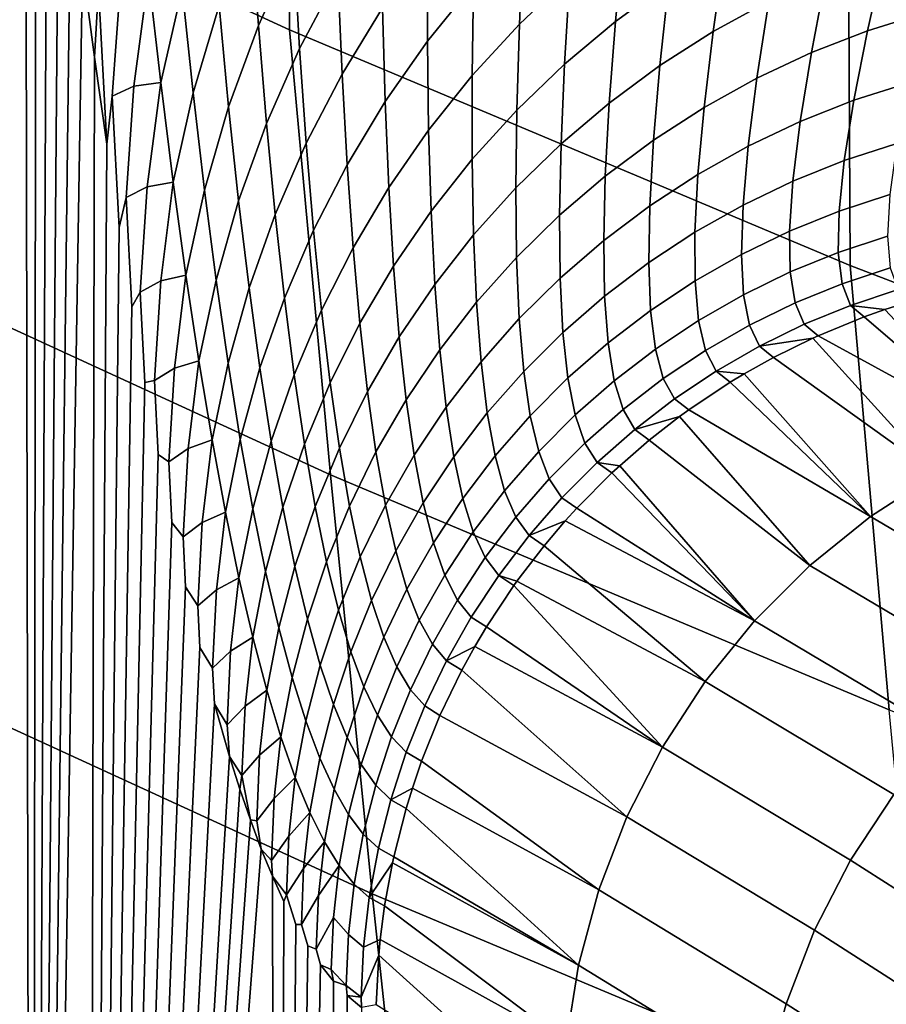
# Model space of a CAD drawing. Header units: metres. Extents: x -109 to 109, y -100 to 58.
# Tile 150 of 256: x -10.79 to -9.63, y -94.61 to -93.29. Entities that reach past the tile are written whole.
import ezdxf

# ---------------------------------------------------------------- set-up
doc = ezdxf.new("R2010")
doc.units = ezdxf.units.M
doc.layers.add('solid_21_062_100_XXX', color=7, linetype='CONTINUOUS')

msp = doc.modelspace()

# ---------------------------------------------------------------- linework, layer by layer
at = {"layer": 'solid_21_062_100_XXX'}
for points in [[(-10.431554, -92.696121, 11.451953), (-11.16972, -92.359451, 11.273248), (-11.167973, -92.965538, 10.137178), (-10.429027, -93.304886, 10.304235)], [(-10.798233, -92.383766, -20.169132), (-10.783514, -92.535919, -20.467768), (-11.036413, -97.235077, -15.332955)], [(-8.810061, -92.69043, 12.943825), (-9.564785, -92.410065, 12.783841), (-9.680337, -93.009743, 11.618433), (-8.917001, -93.299911, 11.772466)], [(-10.693788, -97.513451, -22.197104), (-11.036413, -97.235077, -15.332955), (-10.783514, -92.535919, -20.467768), (-10.774579, -97.389931, -20.646561)], [(-10.783514, -92.535919, -20.467768), (-10.768587, -92.682838, -20.770622), (-10.774579, -97.389931, -20.646561)], [(-10.768587, -92.682838, -20.770622), (-10.753413, -92.825005, -21.078478), (-10.774579, -97.389931, -20.646561)], [(-9.680337, -93.009743, 11.618433), (-10.431554, -92.696121, 11.451953), (-10.429027, -93.304886, 10.304235), (-9.677226, -93.620979, 10.459853)], [(-10.753413, -92.825005, -21.078478), (-10.73803, -92.961845, -21.3906), (-10.774579, -97.389931, -20.646561)], [(-11.167973, -92.965538, 10.137178), (-11.11066, -93.563354, 8.994533), (-10.374004, -93.901482, 9.148357), (-10.429027, -93.304886, 10.304235)], [(-10.73803, -92.961845, -21.3906), (-10.72244, -93.093407, -21.706913), (-10.774579, -97.389931, -20.646561)], [(-8.917001, -93.299911, 11.772466), (-9.680337, -93.009743, 11.618433), (-9.677226, -93.620979, 10.459853), (-8.91349, -93.913406, 10.60383)], [(-10.470746, -93.299294, -24.460562), (-10.480934, -93.158356, -24.085693), (-10.430572, -93.047836, -24.127579), (-10.423472, -93.19384, -24.497343)], [(-10.72244, -93.093407, -21.706913), (-10.706587, -93.219948, -22.028582), (-10.774579, -97.389931, -20.646561)], [(-10.587267, -93.101318, -23.247225), (-10.57299, -93.250153, -23.624092), (-10.601586, -93.375732, -23.580465), (-10.617937, -93.232849, -23.19787)], [(-10.415502, -93.33017, -24.87192), (-10.423472, -93.19384, -24.497343), (-10.369075, -93.092148, -24.534885), (-10.364398, -93.233185, -24.904728)], [(-10.244245, -93.320343, -25.709036), (-10.244326, -93.190956, -25.337818), (-10.178514, -93.110703, -25.36746), (-10.182256, -93.243713, -25.734642)], [(-10.120872, -93.297379, -26.129107), (-10.115156, -93.171562, -25.76038), (-10.043244, -93.104218, -25.786135), (-10.053022, -93.232956, -26.151184)], [(-10.55827, -93.38958, -24.005096), (-10.57299, -93.250153, -23.624092), (-10.535879, -93.127357, -23.669184), (-10.523563, -93.272438, -24.044806)], [(-9.992136, -93.293747, -26.540363), (-9.980904, -93.173325, -26.173193), (-9.904839, -93.118752, -26.195036), (-9.920223, -93.241402, -26.558893)], [(-10.358648, -93.36438, -25.279444), (-10.364398, -93.233185, -24.904728), (-10.306767, -93.140129, -24.938095), (-10.304461, -93.275642, -25.308437)], [(-9.860918, -93.307274, -26.943638), (-9.844875, -93.194054, -26.577204), (-9.766427, -93.151901, -26.595213), (-9.786569, -93.266685, -26.958696)], [(-10.510685, -93.408051, -24.424706), (-10.523563, -93.272438, -24.044806), (-10.480934, -93.158356, -24.085693), (-10.470746, -93.299294, -24.460562)], [(-10.184152, -93.366302, -26.107058), (-10.182256, -93.243713, -25.734642), (-10.115156, -93.171562, -25.76038), (-10.120872, -93.297379, -26.129107)], [(-10.060292, -93.350861, -26.521698), (-10.053022, -93.232956, -26.151184), (-9.980904, -93.173325, -26.173193), (-9.992136, -93.293747, -26.540363)], [(-9.630337, -93.200951, -26.987778), (-9.54915, -93.176102, -27.001669), (-9.576772, -93.282005, -27.362904), (-9.653972, -93.30619, -27.351545)], [(-10.459851, -93.430656, -24.839819), (-10.470746, -93.299294, -24.460562), (-10.423472, -93.19384, -24.497343), (-10.415502, -93.33017, -24.87192)], [(-10.300845, -93.401108, -25.683678), (-10.304461, -93.275642, -25.308437), (-10.244326, -93.190956, -25.337818), (-10.244245, -93.320343, -25.709036)], [(-9.932309, -93.352783, -26.928324), (-9.920223, -93.241402, -26.558893), (-9.844875, -93.194054, -26.577204), (-9.860918, -93.307274, -26.943638)], [(-9.709595, -93.231186, -26.973433), (-9.630337, -93.200951, -26.987778), (-9.653972, -93.30619, -27.351545), (-9.729321, -93.33548, -27.339804)], [(-10.690461, -93.341568, -22.35578), (-10.699709, -97.431541, -22.165974), (-10.774579, -97.389931, -20.646561), (-10.706587, -93.219948, -22.028582)], [(-10.685287, -93.248512, -22.414064), (-10.690461, -93.341568, -22.35578), (-10.706587, -93.219948, -22.028582)], [(-10.617937, -93.232849, -23.19787), (-10.637785, -93.380371, -23.187504), (-10.66675, -93.393692, -22.797489), (-10.655413, -93.236076, -22.804632)], [(-10.617937, -93.232849, -23.19787), (-10.601586, -93.375732, -23.580465), (-10.637785, -93.380371, -23.187504)], [(-10.406648, -93.456772, -25.250969), (-10.415502, -93.33017, -24.87192), (-10.364398, -93.233185, -24.904728), (-10.358648, -93.36438, -25.279444)], [(-10.12439, -93.412476, -26.502977), (-10.120872, -93.297379, -26.129107), (-10.053022, -93.232956, -26.151184), (-10.060292, -93.350861, -26.521698)], [(-9.802485, -93.369759, -27.327728), (-9.786569, -93.266685, -26.958696), (-9.709595, -93.231186, -26.973433), (-9.729321, -93.33548, -27.339804)], [(-10.655413, -93.236076, -22.804632), (-10.66675, -93.393692, -22.797489), (-10.67405, -93.458183, -22.688753), (-10.685287, -93.248512, -22.414064)], [(-10.242578, -93.43943, -26.085136), (-10.244245, -93.320343, -25.709036), (-10.182256, -93.243713, -25.734642), (-10.184152, -93.366302, -26.107058)], [(-10.000425, -93.403008, -26.912825), (-9.992136, -93.293747, -26.540363), (-9.920223, -93.241402, -26.558893), (-9.932309, -93.352783, -26.928324)], [(-10.685287, -93.248512, -22.414064), (-10.67405, -93.458183, -22.688753), (-10.690461, -93.341568, -22.35578)], [(-10.57299, -93.250153, -23.624092), (-10.55827, -93.38958, -24.005096), (-10.584898, -93.509262, -23.966742), (-10.601586, -93.375732, -23.580465)], [(-10.543113, -93.519623, -24.389933), (-10.55827, -93.38958, -24.005096), (-10.523563, -93.272438, -24.044806), (-10.510685, -93.408051, -24.424706)], [(-9.873137, -93.408867, -27.315378), (-9.860918, -93.307274, -26.943638), (-9.786569, -93.266685, -26.958696), (-9.802485, -93.369759, -27.327728)], [(-10.351807, -93.485657, -25.658674), (-10.358648, -93.36438, -25.279444), (-10.304461, -93.275642, -25.308437), (-10.300845, -93.401108, -25.683678)], [(-9.672319, -93.399323, -27.720688), (-9.653972, -93.30619, -27.351545), (-9.576772, -93.282005, -27.362904), (-9.598654, -93.375793, -27.729698)], [(-10.49725, -93.534187, -24.808565), (-10.510685, -93.408051, -24.424706), (-10.470746, -93.299294, -24.460562), (-10.459851, -93.430656, -24.839819)], [(-10.18414, -93.478317, -26.484287), (-10.184152, -93.366302, -26.107058), (-10.120872, -93.297379, -26.129107), (-10.12439, -93.412476, -26.502977)], [(-10.064961, -93.457718, -26.897207), (-10.060292, -93.350861, -26.521698), (-9.992136, -93.293747, -26.540363), (-10.000425, -93.403008, -26.912825)], [(-10.429027, -93.304886, 10.304235), (-10.374004, -93.901482, 9.148357), (-9.624887, -94.216408, 9.291633), (-9.677226, -93.620979, 10.459853)], [(-9.940962, -93.452637, -27.302807), (-9.932309, -93.352783, -26.928324), (-9.860918, -93.307274, -26.943638), (-9.873137, -93.408867, -27.315378)], [(-9.729321, -93.33548, -27.339804), (-9.653972, -93.30619, -27.351545), (-9.672319, -93.399323, -27.720688), (-9.744206, -93.427711, -27.711349)], [(-10.29589, -93.516426, -26.063437), (-10.300845, -93.401108, -25.683678), (-10.244245, -93.320343, -25.709036), (-10.242578, -93.43943, -26.085136)], [(-10.448246, -93.552406, -25.223135), (-10.459851, -93.430656, -24.839819), (-10.415502, -93.33017, -24.87192), (-10.406648, -93.456772, -25.250969)], [(-9.813995, -93.460854, -27.701725), (-9.802485, -93.369759, -27.327728), (-9.729321, -93.33548, -27.339804), (-9.744206, -93.427711, -27.711349)], [(-10.690461, -93.341568, -22.35578), (-10.67405, -93.458183, -22.688753), (-10.699709, -97.431541, -22.165974)], [(-10.125631, -93.516678, -26.881542), (-10.12439, -93.412476, -26.502977), (-10.060292, -93.350861, -26.521698), (-10.064961, -93.457718, -26.897207)], [(-10.005656, -93.50087, -27.290073), (-10.000425, -93.403008, -26.912825), (-9.932309, -93.352783, -26.928324), (-9.940962, -93.452637, -27.302807)], [(-10.3969, -93.573601, -25.63414), (-10.406648, -93.456772, -25.250969), (-10.358648, -93.36438, -25.279444), (-10.351807, -93.485657, -25.658674)], [(-10.23928, -93.548096, -26.46571), (-10.242578, -93.43943, -26.085136), (-10.184152, -93.366302, -26.107058), (-10.18414, -93.478317, -26.484287)], [(-10.637785, -93.380371, -23.187504), (-10.648019, -93.529724, -23.184093), (-10.657332, -93.56974, -23.027967), (-10.66675, -93.393692, -22.797489)], [(-10.601586, -93.375732, -23.580465), (-10.619901, -93.515434, -23.573809), (-10.648019, -93.529724, -23.184093), (-10.637785, -93.380371, -23.187504)], [(-10.601586, -93.375732, -23.580465), (-10.584898, -93.509262, -23.966742), (-10.619901, -93.515434, -23.573809)], [(-9.881374, -93.498589, -27.69186), (-9.873137, -93.408867, -27.315378), (-9.802485, -93.369759, -27.327728), (-9.813995, -93.460854, -27.701725)], [(-9.685148, -93.480034, -28.094549), (-9.672319, -93.399323, -27.720688), (-9.598654, -93.375793, -27.729698), (-9.61454, -93.457138, -28.101381)], [(-10.55827, -93.38958, -24.005096), (-10.543113, -93.519623, -24.389933), (-10.567884, -93.633507, -24.356398), (-10.584898, -93.509262, -23.966742)], [(-10.66675, -93.393692, -22.797489), (-10.657332, -93.56974, -23.027967), (-10.699709, -97.431541, -22.165974), (-10.67405, -93.458183, -22.688753)], [(-10.343851, -93.596947, -26.042055), (-10.351807, -93.485657, -25.658674), (-10.300845, -93.401108, -25.683678), (-10.29589, -93.516426, -26.063437)], [(-10.066934, -93.553352, -27.277229), (-10.064961, -93.457718, -26.897207), (-10.000425, -93.403008, -26.912825), (-10.005656, -93.50087, -27.290073)], [(-9.754042, -93.507599, -28.087437), (-9.744206, -93.427711, -27.711349), (-9.672319, -93.399323, -27.720688), (-9.685148, -93.480034, -28.094549)], [(-10.52753, -93.640305, -24.778297), (-10.543113, -93.519623, -24.389933), (-10.510685, -93.408051, -24.424706), (-10.49725, -93.534187, -24.808565)], [(-10.182164, -93.579613, -26.8659), (-10.18414, -93.478317, -26.484287), (-10.12439, -93.412476, -26.502977), (-10.125631, -93.516678, -26.881542)], [(-9.946043, -93.540749, -27.681797), (-9.940962, -93.452637, -27.302807), (-9.873137, -93.408867, -27.315378), (-9.881374, -93.498589, -27.69186)], [(-10.483257, -93.650856, -25.19607), (-10.49725, -93.534187, -24.808565), (-10.459851, -93.430656, -24.839819), (-10.448246, -93.552406, -25.223135)], [(-9.820914, -93.539703, -28.080072), (-9.813995, -93.460854, -27.701725), (-9.744206, -93.427711, -27.711349), (-9.754042, -93.507599, -28.087437)], [(-10.289561, -93.621506, -26.447325), (-10.29589, -93.516426, -26.063437), (-10.242578, -93.43943, -26.085136), (-10.23928, -93.548096, -26.46571)], [(-10.435927, -93.664551, -25.610182), (-10.448246, -93.552406, -25.223135), (-10.406648, -93.456772, -25.250969), (-10.3969, -93.573601, -25.63414)], [(-10.12452, -93.60984, -27.264338), (-10.125631, -93.516678, -26.881542), (-10.064961, -93.457718, -26.897207), (-10.066934, -93.553352, -27.277229)], [(-10.007714, -93.587158, -27.671585), (-10.005656, -93.50087, -27.290073), (-9.940962, -93.452637, -27.302807), (-9.946043, -93.540749, -27.681797)], [(-9.692225, -93.54808, -28.472435), (-9.685148, -93.480034, -28.094549), (-9.61454, -93.457138, -28.101381), (-9.624171, -93.525742, -28.47723)], [(-9.885468, -93.576195, -28.072493), (-9.881374, -93.498589, -27.69186), (-9.813995, -93.460854, -27.701725), (-9.820914, -93.539703, -28.080072)], [(-10.386249, -93.680634, -26.021088), (-10.3969, -93.573601, -25.63414), (-10.351807, -93.485657, -25.658674), (-10.343851, -93.596947, -26.042055)], [(-10.234307, -93.646263, -26.850348), (-10.23928, -93.548096, -26.46571), (-10.18414, -93.478317, -26.484287), (-10.182164, -93.579613, -26.8659)], [(-9.758619, -93.574905, -28.467394), (-9.754042, -93.507599, -28.087437), (-9.685148, -93.480034, -28.094549), (-9.692225, -93.54808, -28.472435)], [(-9.947415, -93.616928, -28.064732), (-9.946043, -93.540749, -27.681797), (-9.881374, -93.498589, -27.69186), (-9.885468, -93.576195, -28.072493)], [(-10.584898, -93.509262, -23.966742), (-10.601775, -93.641342, -23.96327), (-10.629107, -93.656708, -23.573597), (-10.619901, -93.515434, -23.573809)], [(-10.584898, -93.509262, -23.966742), (-10.567884, -93.633507, -24.356398), (-10.601775, -93.641342, -23.96327)], [(-10.066112, -93.637604, -27.661264), (-10.066934, -93.553352, -27.277229), (-10.005656, -93.50087, -27.290073), (-10.007714, -93.587158, -27.671585)], [(-9.823059, -93.606094, -28.462128), (-9.820914, -93.539703, -28.080072), (-9.754042, -93.507599, -28.087437), (-9.758619, -93.574905, -28.467394)], [(-10.619901, -93.515434, -23.573809), (-10.629107, -93.656708, -23.573597), (-10.64031, -93.676262, -23.373367), (-10.648019, -93.529724, -23.184093)], [(-10.543113, -93.519623, -24.389933), (-10.52753, -93.640305, -24.778297), (-10.550557, -93.748535, -24.749149), (-10.567884, -93.633507, -24.356398)], [(-10.334762, -93.698212, -26.429216), (-10.343851, -93.596947, -26.042055), (-10.29589, -93.516426, -26.063437), (-10.289561, -93.621506, -26.447325)], [(-10.178159, -93.670097, -27.251451), (-10.182164, -93.579613, -26.8659), (-10.125631, -93.516678, -26.881542), (-10.12452, -93.60984, -27.264338)], [(-10.648019, -93.529724, -23.184093), (-10.64031, -93.676262, -23.373367), (-10.699709, -97.431541, -22.165974), (-10.657332, -93.56974, -23.027967)], [(-10.511526, -93.751686, -25.169889), (-10.52753, -93.640305, -24.778297), (-10.49725, -93.534187, -24.808565), (-10.483257, -93.650856, -25.19607)], [(-9.69332, -93.603218, -28.853613), (-9.692225, -93.54808, -28.472435), (-9.624171, -93.525742, -28.47723), (-9.627296, -93.581375, -28.856485)], [(-10.281829, -93.716309, -26.834953), (-10.289561, -93.621506, -26.447325), (-10.23928, -93.548096, -26.46571), (-10.234307, -93.646263, -26.850348)], [(-10.006479, -93.661713, -28.056822), (-10.007714, -93.587158, -27.671585), (-9.946043, -93.540749, -27.681797), (-9.947415, -93.616928, -28.064732)], [(-9.885258, -93.641518, -28.456663), (-9.885468, -93.576195, -28.072493), (-9.820914, -93.539703, -28.080072), (-9.823059, -93.606094, -28.462128)], [(-9.757732, -93.629417, -28.850521), (-9.758619, -93.574905, -28.467394), (-9.692225, -93.54808, -28.472435), (-9.69332, -93.603218, -28.853613)], [(-11.11066, -93.563354, 8.994533), (-11.052556, -94.126083, 7.832506), (-10.318292, -94.462593, 7.973363), (-10.374004, -93.901482, 9.148357)], [(-10.468713, -93.75811, -25.586905), (-10.483257, -93.650856, -25.19607), (-10.448246, -93.552406, -25.223135), (-10.435927, -93.664551, -25.610182)], [(-10.120977, -93.691856, -27.650885), (-10.12452, -93.60984, -27.264338), (-10.066934, -93.553352, -27.277229), (-10.066112, -93.637604, -27.661264)], [(-10.422892, -93.767113, -26.000626), (-10.435927, -93.664551, -25.610182), (-10.3969, -93.573601, -25.63414), (-10.386249, -93.680634, -26.021088)], [(-9.944938, -93.681007, -28.451023), (-9.947415, -93.616928, -28.064732), (-9.885468, -93.576195, -28.072493), (-9.885258, -93.641518, -28.456663)], [(-9.820245, -93.659851, -28.847223), (-9.823059, -93.606094, -28.462128), (-9.758619, -93.574905, -28.467394), (-9.757732, -93.629417, -28.850521)], [(-10.227612, -93.733849, -27.238628), (-10.234307, -93.646263, -26.850348), (-10.182164, -93.579613, -26.8659), (-10.178159, -93.670097, -27.251451)], [(-10.062398, -93.71035, -28.048801), (-10.066112, -93.637604, -27.661264), (-10.007714, -93.587158, -27.671585), (-10.006479, -93.661713, -28.056822)], [(-9.68821, -93.645287, -29.237322), (-9.69332, -93.603218, -28.853613), (-9.627296, -93.581375, -28.856485), (-9.623666, -93.623833, -29.238348)], [(-10.374679, -93.777878, -26.411461), (-10.386249, -93.680634, -26.021088), (-10.343851, -93.596947, -26.042055), (-10.334762, -93.698212, -26.429216)], [(-9.751178, -93.67099, -29.236094), (-9.757732, -93.629417, -28.850521), (-9.69332, -93.603218, -28.853613), (-9.68821, -93.645287, -29.237322)], [(-10.172065, -93.74968, -27.640491), (-10.178159, -93.670097, -27.251451), (-10.12452, -93.60984, -27.264338), (-10.120977, -93.691856, -27.650885)], [(-10.001833, -93.724396, -28.445232), (-10.006479, -93.661713, -28.056822), (-9.947415, -93.616928, -28.064732), (-9.944938, -93.681007, -28.451023)], [(-9.88058, -93.694382, -28.843735), (-9.885258, -93.641518, -28.456663), (-9.823059, -93.606094, -28.462128), (-9.820245, -93.659851, -28.847223)], [(-10.324517, -93.789452, -26.819786), (-10.334762, -93.698212, -26.429216), (-10.289561, -93.621506, -26.447325), (-10.281829, -93.716309, -26.834953)], [(-9.812288, -93.700836, -29.234671), (-9.820245, -93.659851, -28.847223), (-9.757732, -93.629417, -28.850521), (-9.751178, -93.67099, -29.236094)], [(-9.676672, -93.674149, -29.622776), (-9.68821, -93.645287, -29.237322), (-9.623666, -93.623833, -29.238348), (-9.613041, -93.652992, -29.621998)], [(-9.677226, -93.620979, 10.459853), (-9.624887, -94.216408, 9.291633), (-8.8642, -94.507729, 9.424174), (-8.91349, -93.913406, 10.60383)], [(-10.601775, -93.641342, -23.96327), (-10.610032, -93.77475, -23.965738), (-10.62292, -93.77771, -23.726231), (-10.629107, -93.656708, -23.573597)], [(-10.567884, -93.633507, -24.356398), (-10.583419, -93.758179, -24.355606), (-10.610032, -93.77475, -23.965738), (-10.601775, -93.641342, -23.96327)], [(-10.567884, -93.633507, -24.356398), (-10.550557, -93.748535, -24.749149), (-10.583419, -93.758179, -24.355606)], [(-10.52753, -93.640305, -24.778297), (-10.511526, -93.751686, -25.169889), (-10.532927, -93.854439, -25.144711), (-10.550557, -93.748535, -24.749149)], [(-10.114921, -93.762619, -28.040705), (-10.120977, -93.691856, -27.650885), (-10.066112, -93.637604, -27.661264), (-10.062398, -93.71035, -28.048801)], [(-9.938468, -93.732857, -28.840071), (-9.944938, -93.681007, -28.451023), (-9.885258, -93.641518, -28.456663), (-9.88058, -93.694382, -28.843735)], [(-10.629107, -93.656708, -23.573597), (-10.62292, -93.77771, -23.726231), (-10.699709, -97.431541, -22.165974), (-10.64031, -93.676262, -23.373367)], [(-10.495111, -93.853851, -25.564411), (-10.511526, -93.751686, -25.169889), (-10.483257, -93.650856, -25.19607), (-10.468713, -93.75811, -25.586905)], [(-10.272657, -93.800804, -27.225924), (-10.281829, -93.716309, -26.834953), (-10.234307, -93.646263, -26.850348), (-10.227612, -93.733849, -27.238628)], [(-9.738752, -93.699509, -29.623363), (-9.751178, -93.67099, -29.236094), (-9.68821, -93.645287, -29.237322), (-9.676672, -93.674149, -29.622776)], [(-9.630697, -93.679947, -30.008026), (-9.676672, -93.674149, -29.622776), (-9.613041, -93.652992, -29.621998), (-9.595197, -93.668755, -30.006561)], [(-10.453619, -93.85601, -25.980759), (-10.468713, -93.75811, -25.586905), (-10.435927, -93.664551, -25.610182), (-10.422892, -93.767113, -26.000626)], [(-10.219147, -93.810806, -27.630129), (-10.227612, -93.733849, -27.238628), (-10.178159, -93.670097, -27.251451), (-10.172065, -93.74968, -27.640491)], [(-10.05569, -93.771484, -28.43932), (-10.062398, -93.71035, -28.048801), (-10.006479, -93.661713, -28.056822), (-10.001833, -93.724396, -28.445232)], [(-9.871271, -93.73468, -29.233057), (-9.88058, -93.694382, -28.843735), (-9.820245, -93.659851, -28.847223), (-9.812288, -93.700836, -29.234671)], [(-9.468442, -93.852776, -35.069248), (-9.630697, -93.679947, -30.008026), (-9.595197, -93.668755, -30.006561), (-9.370576, -93.815392, -35.065521)], [(-10.409135, -93.860138, -26.394138), (-10.422892, -93.767113, -26.000626), (-10.386249, -93.680634, -26.021088), (-10.374679, -93.777878, -26.411461)], [(-9.99365, -93.775108, -28.836248), (-10.001833, -93.724396, -28.445232), (-9.944938, -93.681007, -28.451023), (-9.938468, -93.732857, -28.840071)], [(-9.799007, -93.728943, -29.623762), (-9.812288, -93.700836, -29.234671), (-9.751178, -93.67099, -29.236094), (-9.738752, -93.699509, -29.623363)], [(-9.720263, -93.714897, -30.011549), (-9.738752, -93.699509, -29.623363), (-9.676672, -93.674149, -29.622776), (-9.658497, -93.689735, -30.009146)], [(-9.658497, -93.689735, -30.009146), (-9.676672, -93.674149, -29.622776), (-9.630697, -93.679947, -30.008026)], [(-9.468442, -93.852776, -35.069248), (-9.658497, -93.689735, -30.009146), (-9.630697, -93.679947, -30.008026)], [(-10.163815, -93.818298, -28.032568), (-10.172065, -93.74968, -27.640491), (-10.120977, -93.691856, -27.650885), (-10.114921, -93.762619, -28.040705)], [(-9.927861, -93.772385, -29.231262), (-9.938468, -93.732857, -28.840071), (-9.88058, -93.694382, -28.843735), (-9.871271, -93.73468, -29.233057)], [(-9.468442, -93.852776, -35.069248), (-9.720263, -93.714897, -30.011549), (-9.658497, -93.689735, -30.009146)], [(-10.362183, -93.865364, -26.804913), (-10.374679, -93.777878, -26.411461), (-10.334762, -93.698212, -26.429216), (-10.324517, -93.789452, -26.819786)], [(-9.857167, -93.762329, -29.623966), (-9.871271, -93.73468, -29.233057), (-9.812288, -93.700836, -29.234671), (-9.799007, -93.728943, -29.623762)], [(-9.727262, -93.718056, -30.011812), (-9.799007, -93.728943, -29.623762), (-9.738752, -93.699509, -29.623363), (-9.720263, -93.714897, -30.011549)], [(-10.313096, -93.870674, -27.213396), (-10.324517, -93.789452, -26.819786), (-10.281829, -93.716309, -26.834953), (-10.272657, -93.800804, -27.225924)], [(-10.106269, -93.822075, -28.433308), (-10.114921, -93.762619, -28.040705), (-10.062398, -93.71035, -28.048801), (-10.05569, -93.771484, -28.43932)], [(-9.780223, -93.744118, -30.013758), (-9.799007, -93.728943, -29.623762), (-9.727262, -93.718056, -30.011812)], [(-9.561875, -93.9002, -35.072468), (-9.780223, -93.744118, -30.013758), (-9.727262, -93.718056, -30.011812)], [(-9.468442, -93.852776, -35.069248), (-9.561875, -93.9002, -35.072468), (-9.727262, -93.718056, -30.011812), (-9.720263, -93.714897, -30.011549)], [(-10.262013, -93.874977, -27.619843), (-10.272657, -93.800804, -27.225924), (-10.227612, -93.733849, -27.238628), (-10.219147, -93.810806, -27.630129)], [(-10.045883, -93.820946, -28.832285), (-10.05569, -93.771484, -28.43932), (-10.001833, -93.724396, -28.445232), (-9.99365, -93.775108, -28.836248)], [(-9.981809, -93.813774, -29.229296), (-9.99365, -93.775108, -28.836248), (-9.938468, -93.732857, -28.840071), (-9.927861, -93.772385, -29.231262)], [(-9.912972, -93.799522, -29.623976), (-9.927861, -93.772385, -29.231262), (-9.871271, -93.73468, -29.233057), (-9.857167, -93.762329, -29.623966)], [(-9.819363, -93.765976, -30.015129), (-9.857167, -93.762329, -29.623966), (-9.799007, -93.728943, -29.623762), (-9.780223, -93.744118, -30.013758)], [(-10.550557, -93.748535, -24.749149), (-10.564849, -93.866074, -24.750551), (-10.590804, -93.88398, -24.36026), (-10.583419, -93.758179, -24.355606)], [(-10.550557, -93.748535, -24.749149), (-10.532927, -93.854439, -25.144711), (-10.564849, -93.866074, -24.750551)], [(-10.208862, -93.877129, -28.024427), (-10.219147, -93.810806, -27.630129), (-10.172065, -93.74968, -27.640491), (-10.163815, -93.818298, -28.032568)], [(-9.649848, -93.957138, -35.075138), (-9.819363, -93.765976, -30.015129), (-9.780223, -93.744118, -30.013758), (-9.561875, -93.9002, -35.072468)], [(-10.583419, -93.758179, -24.355606), (-10.590804, -93.88398, -24.36026), (-10.605179, -93.874115, -24.086218), (-10.610032, -93.77475, -23.965738)], [(-10.511526, -93.751686, -25.169889), (-10.495111, -93.853851, -25.564411), (-10.515004, -93.951355, -25.542801), (-10.532927, -93.854439, -25.144711)], [(-10.478292, -93.946915, -25.961575), (-10.495111, -93.853851, -25.564411), (-10.468713, -93.75811, -25.586905), (-10.453619, -93.85601, -25.980759)], [(-10.153344, -93.875923, -28.427225), (-10.163815, -93.818298, -28.032568), (-10.114921, -93.762619, -28.040705), (-10.106269, -93.822075, -28.433308)], [(-9.893653, -93.814224, -30.017559), (-9.912972, -93.799522, -29.623976), (-9.857167, -93.762329, -29.623966), (-9.838104, -93.777283, -30.015764)], [(-9.838104, -93.777283, -30.015764), (-9.857167, -93.762329, -29.623966), (-9.819363, -93.765976, -30.015129)], [(-10.610032, -93.77475, -23.965738), (-10.605179, -93.874115, -24.086218), (-10.699709, -97.431541, -22.165974), (-10.62292, -93.77771, -23.726231)], [(-10.437978, -93.944641, -26.377323), (-10.453619, -93.85601, -25.980759), (-10.422892, -93.767113, -26.000626), (-10.409135, -93.860138, -26.394138)], [(-10.094934, -93.870163, -28.828196), (-10.106269, -93.822075, -28.433308), (-10.05569, -93.771484, -28.43932), (-10.045883, -93.820946, -28.832285)], [(-10.032871, -93.858665, -29.227163), (-10.045883, -93.820946, -28.832285), (-9.99365, -93.775108, -28.836248), (-9.981809, -93.813774, -29.229296)], [(-9.966176, -93.840347, -29.623791), (-9.981809, -93.813774, -29.229296), (-9.927861, -93.772385, -29.231262), (-9.912972, -93.799522, -29.623976)], [(-9.649848, -93.957138, -35.075138), (-9.838104, -93.777283, -30.015764), (-9.819363, -93.765976, -30.015129)], [(-10.394656, -93.943703, -26.790398), (-10.409135, -93.860138, -26.394138), (-10.374679, -93.777878, -26.411461), (-10.362183, -93.865364, -26.804913)], [(-10.348746, -93.943138, -27.201099), (-10.362183, -93.865364, -26.804913), (-10.324517, -93.789452, -26.819786), (-10.313096, -93.870674, -27.213396)], [(-9.649848, -93.957138, -35.075138), (-9.893653, -93.814224, -30.017559), (-9.838104, -93.777283, -30.015764)], [(-10.300475, -93.941902, -27.609678), (-10.313096, -93.870674, -27.213396), (-10.272657, -93.800804, -27.225924), (-10.262013, -93.874977, -27.619843)], [(-9.906007, -93.823196, -30.017939), (-9.966176, -93.840347, -29.623791), (-9.912972, -93.799522, -29.623976), (-9.893653, -93.814224, -30.017559)], [(-10.249863, -93.93885, -28.016315), (-10.262013, -93.874977, -27.619843), (-10.219147, -93.810806, -27.630129), (-10.208862, -93.877129, -28.024427)], [(-10.01654, -93.884621, -29.623415), (-10.032871, -93.858665, -29.227163), (-9.981809, -93.813774, -29.229296), (-9.966176, -93.840347, -29.623791)], [(-9.731395, -94.02298, -35.077236), (-9.906007, -93.823196, -30.017939), (-9.893653, -93.814224, -30.017559), (-9.649848, -93.957138, -35.075138)], [(-10.196707, -93.9328, -28.421099), (-10.208862, -93.877129, -28.024427), (-10.163815, -93.818298, -28.032568), (-10.153344, -93.875923, -28.427225)], [(-10.140581, -93.922539, -28.824001), (-10.153344, -93.875923, -28.427225), (-10.106269, -93.822075, -28.433308), (-10.094934, -93.870163, -28.828196)], [(-10.080823, -93.90686, -29.224874), (-10.094934, -93.870163, -28.828196), (-10.045883, -93.820946, -28.832285), (-10.032871, -93.858665, -29.227163)], [(-9.94662, -93.854797, -30.019135), (-9.966176, -93.840347, -29.623791), (-9.906007, -93.823196, -30.017939)], [(-9.731395, -94.02298, -35.077236), (-9.94662, -93.854797, -30.019135), (-9.906007, -93.823196, -30.017939)], [(-9.986263, -93.889091, -30.020212), (-10.01654, -93.884621, -29.623415), (-9.966176, -93.840347, -29.623791), (-9.94662, -93.854797, -30.019135)], [(-10.532927, -93.854439, -25.144711), (-10.546075, -93.965157, -25.147844), (-10.57144, -93.984566, -24.756914), (-10.564849, -93.866074, -24.750551)], [(-10.532927, -93.854439, -25.144711), (-10.515004, -93.951355, -25.542801), (-10.546075, -93.965157, -25.147844)], [(-10.495111, -93.853851, -25.564411), (-10.478292, -93.946915, -25.961575), (-10.496802, -94.039429, -25.943157), (-10.515004, -93.951355, -25.542801)], [(-9.805619, -94.096992, -35.078732), (-9.986263, -93.889091, -30.020212), (-9.94662, -93.854797, -30.019135), (-9.731395, -94.02298, -35.077236)], [(-10.564849, -93.866074, -24.750551), (-10.57144, -93.984566, -24.756914), (-10.587018, -93.965385, -24.454741), (-10.590804, -93.88398, -24.36026)], [(-10.461078, -94.030998, -26.361094), (-10.478292, -93.946915, -25.961575), (-10.453619, -93.85601, -25.980759), (-10.437978, -93.944641, -26.377323)], [(-10.421795, -94.024117, -26.776306), (-10.437978, -93.944641, -26.377323), (-10.409135, -93.860138, -26.394138), (-10.394656, -93.943703, -26.790398)], [(-10.379451, -94.017883, -27.189087), (-10.394656, -93.943703, -26.790398), (-10.362183, -93.865364, -26.804913), (-10.348746, -93.943138, -27.201099)], [(-10.06384, -93.932159, -29.622847), (-10.080823, -93.90686, -29.224874), (-10.032871, -93.858665, -29.227163), (-10.01654, -93.884621, -29.623415)], [(-10.590804, -93.88398, -24.36026), (-10.587018, -93.965385, -24.454741), (-10.699709, -97.431541, -22.165974), (-10.605179, -93.874115, -24.086218)], [(-10.334359, -94.011276, -27.599682), (-10.348746, -93.943138, -27.201099), (-10.313096, -93.870674, -27.213396), (-10.300475, -93.941902, -27.609678)], [(-10.286632, -94.003197, -28.008272), (-10.300475, -93.941902, -27.609678), (-10.262013, -93.874977, -27.619843), (-10.249863, -93.93885, -28.016315)], [(-10.236164, -93.992455, -28.414953), (-10.249863, -93.93885, -28.016315), (-10.208862, -93.877129, -28.024427), (-10.196707, -93.9328, -28.421099)], [(-10.182625, -93.977844, -28.819719), (-10.196707, -93.9328, -28.421099), (-10.153344, -93.875923, -28.427225), (-10.140581, -93.922539, -28.824001)], [(-10.125449, -93.958138, -29.222441), (-10.140581, -93.922539, -28.824001), (-10.094934, -93.870163, -28.828196), (-10.080823, -93.90686, -29.224874)], [(-10.043879, -93.946068, -30.021599), (-10.06384, -93.932159, -29.622847), (-10.01654, -93.884621, -29.623415), (-9.99677, -93.898811, -30.020483)], [(-9.99677, -93.898811, -30.020483), (-10.01654, -93.884621, -29.623415), (-9.986263, -93.889091, -30.020212)], [(-9.805619, -94.096992, -35.078732), (-9.99677, -93.898811, -30.020483), (-9.986263, -93.889091, -30.020212)], [(-10.374004, -93.901482, 9.148357), (-10.318292, -94.462593, 7.973363), (-9.571948, -94.775963, 8.104545), (-9.624887, -94.216408, 9.291633)], [(-10.107865, -93.982742, -29.622089), (-10.125449, -93.958138, -29.222441), (-10.080823, -93.90686, -29.224874), (-10.06384, -93.932159, -29.622847)], [(-9.805619, -94.096992, -35.078732), (-10.043879, -93.946068, -30.021599), (-9.99677, -93.898811, -30.020483)], [(-9.649848, -93.957138, -35.075138), (-9.561875, -93.9002, -35.072468), (-9.304955, -94.051361, -40.15406), (-9.393968, -94.108078, -40.156658)], [(-10.220876, -94.035835, -28.815369), (-10.236164, -93.992455, -28.414953), (-10.196707, -93.9328, -28.421099), (-10.182625, -93.977844, -28.819719)], [(-10.166553, -94.012276, -29.219873), (-10.182625, -93.977844, -28.819719), (-10.140581, -93.922539, -28.824001), (-10.125449, -93.958138, -29.222441)], [(-10.059266, -93.962952, -30.021925), (-10.107865, -93.982742, -29.622089), (-10.06384, -93.932159, -29.622847), (-10.043879, -93.946068, -30.021599)], [(-10.478292, -93.946915, -25.961575), (-10.461078, -94.030998, -26.361094), (-10.478332, -94.118828, -26.345516), (-10.496802, -94.039429, -25.943157)], [(-10.443477, -94.106255, -26.762697), (-10.461078, -94.030998, -26.361094), (-10.437978, -93.944641, -26.377323), (-10.421795, -94.024117, -26.776306)], [(-10.405072, -94.094566, -27.177412), (-10.421795, -94.024117, -26.776306), (-10.394656, -93.943703, -26.790398), (-10.379451, -94.017883, -27.189087)], [(-10.363516, -94.082802, -27.589895), (-10.379451, -94.017883, -27.189087), (-10.348746, -93.943138, -27.201099), (-10.334359, -94.011276, -27.599682)], [(-10.319008, -94.06987, -28.00033), (-10.334359, -94.011276, -27.599682), (-10.300475, -93.941902, -27.609678), (-10.286632, -94.003197, -28.008272)], [(-10.271539, -94.054619, -28.408819), (-10.286632, -94.003197, -28.008272), (-10.249863, -93.93885, -28.016315), (-10.236164, -93.992455, -28.414953)], [(-9.805619, -94.096992, -35.078732), (-10.059266, -93.962952, -30.021925), (-10.043879, -93.946068, -30.021599)], [(-10.515004, -93.951355, -25.542801), (-10.527112, -94.055595, -25.54723), (-10.551951, -94.076683, -25.155464), (-10.546075, -93.965157, -25.147844)], [(-10.515004, -93.951355, -25.542801), (-10.496802, -94.039429, -25.943157), (-10.527112, -94.055595, -25.54723)], [(-10.148421, -94.03614, -29.621147), (-10.166553, -94.012276, -29.219873), (-10.125449, -93.958138, -29.222441), (-10.107865, -93.982742, -29.622089)], [(-9.731395, -94.02298, -35.077236), (-9.649848, -93.957138, -35.075138), (-9.393968, -94.108078, -40.156658), (-9.476523, -94.173851, -40.158653)], [(-10.57144, -93.984566, -24.756914), (-10.568415, -94.051529, -24.832218), (-10.699709, -97.431541, -22.165974), (-10.587018, -93.965385, -24.454741)], [(-10.546075, -93.965157, -25.147844), (-10.551951, -94.076683, -25.155464), (-10.568415, -94.051529, -24.832218), (-10.57144, -93.984566, -24.756914)], [(-10.087738, -93.996361, -30.022476), (-10.107865, -93.982742, -29.622089), (-10.059266, -93.962952, -30.021925)], [(-9.805619, -94.096992, -35.078732), (-9.871706, -94.17836, -35.079609), (-10.087738, -93.996361, -30.022476), (-10.059266, -93.962952, -30.021925)], [(-10.203948, -94.069038, -29.217182), (-10.220876, -94.035835, -28.815369), (-10.182625, -93.977844, -28.819719), (-10.166553, -94.012276, -29.219873)], [(-10.124229, -94.043983, -30.02306), (-10.148421, -94.03614, -29.621147), (-10.107865, -93.982742, -29.622089), (-10.087738, -93.996361, -30.022476)], [(-10.255164, -94.096245, -28.810968), (-10.271539, -94.054619, -28.408819), (-10.236164, -93.992455, -28.414953), (-10.220876, -94.035835, -28.815369)], [(-9.871706, -94.17836, -35.079609), (-10.124229, -94.043983, -30.02306), (-10.087738, -93.996361, -30.022476)], [(-10.346845, -94.13858, -27.992523), (-10.363516, -94.082802, -27.589895), (-10.334359, -94.011276, -27.599682), (-10.319008, -94.06987, -28.00033)], [(-10.302673, -94.119011, -28.402719), (-10.319008, -94.06987, -28.00033), (-10.286632, -94.003197, -28.008272), (-10.271539, -94.054619, -28.408819)], [(-10.185325, -94.092125, -29.620024), (-10.203948, -94.069038, -29.217182), (-10.166553, -94.012276, -29.219873), (-10.148421, -94.03614, -29.621147)], [(-10.425497, -94.172859, -27.166126), (-10.443477, -94.106255, -26.762697), (-10.421795, -94.024117, -26.776306), (-10.405072, -94.094566, -27.177412)], [(-10.387814, -94.156151, -27.580362), (-10.405072, -94.094566, -27.177412), (-10.379451, -94.017883, -27.189087), (-10.363516, -94.082802, -27.589895)], [(-9.805619, -94.096992, -35.078732), (-9.731395, -94.02298, -35.077236), (-9.476523, -94.173851, -40.158653), (-9.551703, -94.247963, -40.160019)], [(-10.496802, -94.039429, -25.943157), (-10.507974, -94.137581, -25.948469), (-10.532352, -94.16053, -25.555683), (-10.527112, -94.055595, -25.54723)], [(-10.496802, -94.039429, -25.943157), (-10.478332, -94.118828, -26.345516), (-10.507974, -94.137581, -25.948469)], [(-10.461078, -94.030998, -26.361094), (-10.443477, -94.106255, -26.762697), (-10.459605, -94.189751, -26.749636), (-10.478332, -94.118828, -26.345516)], [(-10.237471, -94.128159, -29.21438), (-10.255164, -94.096245, -28.810968), (-10.220876, -94.035835, -28.815369), (-10.203948, -94.069038, -29.217182)], [(-10.164939, -94.105148, -30.023506), (-10.185325, -94.092125, -29.620024), (-10.148421, -94.03614, -29.621147), (-10.128151, -94.049469, -30.023113)], [(-10.128151, -94.049469, -30.023113), (-10.148421, -94.03614, -29.621147), (-10.124229, -94.043983, -30.02306)], [(-10.551951, -94.076683, -25.155464), (-10.549342, -94.132484, -25.219236), (-10.699709, -97.431541, -22.165974), (-10.568415, -94.051529, -24.832218)], [(-9.928928, -94.26619, -35.079865), (-10.164939, -94.105148, -30.023506), (-10.128151, -94.049469, -30.023113)], [(-9.871706, -94.17836, -35.079609), (-9.928928, -94.26619, -35.079865), (-10.128151, -94.049469, -30.023113), (-10.124229, -94.043983, -30.02306)], [(-10.527112, -94.055595, -25.54723), (-10.532352, -94.16053, -25.555683), (-10.549342, -94.132484, -25.219236), (-10.551951, -94.076683, -25.155464)], [(-10.285337, -94.158813, -28.806538), (-10.302673, -94.119011, -28.402719), (-10.271539, -94.054619, -28.408819), (-10.255164, -94.096245, -28.810968)], [(-10.329431, -94.185349, -28.396683), (-10.346845, -94.13858, -27.992523), (-10.319008, -94.06987, -28.00033), (-10.302673, -94.119011, -28.402719)], [(-10.218414, -94.150436, -29.618723), (-10.237471, -94.128159, -29.21438), (-10.203948, -94.069038, -29.217182), (-10.185325, -94.092125, -29.620024)], [(-10.370021, -94.209015, -27.98489), (-10.387814, -94.156151, -27.580362), (-10.363516, -94.082802, -27.589895), (-10.346845, -94.13858, -27.992523)], [(-10.180455, -94.13131, -30.023603), (-10.218414, -94.150436, -29.618723), (-10.185325, -94.092125, -29.620024), (-10.164939, -94.105148, -30.023506)], [(-10.407146, -94.230995, -27.571123), (-10.425497, -94.172859, -27.166126), (-10.405072, -94.094566, -27.177412), (-10.387814, -94.156151, -27.580362)], [(-10.266971, -94.189384, -29.211477), (-10.285337, -94.158813, -28.806538), (-10.255164, -94.096245, -28.810968), (-10.237471, -94.128159, -29.21438)], [(-9.928928, -94.26619, -35.079865), (-10.180455, -94.13131, -30.023603), (-10.164939, -94.105148, -30.023506)], [(-9.871706, -94.17836, -35.079609), (-9.805619, -94.096992, -35.078732), (-9.551703, -94.247963, -40.160019), (-9.618669, -94.329582, -40.160748)], [(-10.478332, -94.118828, -26.345516), (-10.488672, -94.211319, -26.351334), (-10.512658, -94.236328, -25.957363), (-10.507974, -94.137581, -25.948469)], [(-10.478332, -94.118828, -26.345516), (-10.459605, -94.189751, -26.749636), (-10.488672, -94.211319, -26.351334)], [(-10.443477, -94.106255, -26.762697), (-10.425497, -94.172859, -27.166126), (-10.440633, -94.252403, -27.155277), (-10.459605, -94.189751, -26.749636)], [(-10.31126, -94.223259, -28.802094), (-10.329431, -94.185349, -28.396683), (-10.302673, -94.119011, -28.402719), (-10.285337, -94.158813, -28.806538)], [(-11.052556, -94.126083, 7.832506), (-10.993785, -94.653038, 6.652173), (-10.262005, -94.987534, 6.780341), (-10.318292, -94.462593, 7.973363)], [(-10.532352, -94.16053, -25.555683), (-10.529692, -94.208138, -25.617996), (-10.699709, -97.431541, -22.165974), (-10.549342, -94.132484, -25.219236)], [(-10.24754, -94.210831, -29.61725), (-10.266971, -94.189384, -29.211477), (-10.237471, -94.128159, -29.21438), (-10.218414, -94.150436, -29.618723)], [(-10.197937, -94.163155, -30.023653), (-10.218414, -94.150436, -29.618723), (-10.180455, -94.13131, -30.023603)], [(-9.928928, -94.26619, -35.079865), (-9.976658, -94.359528, -35.079487), (-10.197937, -94.163155, -30.023653), (-10.180455, -94.13131, -30.023603)], [(-10.507974, -94.137581, -25.948469), (-10.512658, -94.236328, -25.957363), (-10.529692, -94.208138, -25.617996), (-10.532352, -94.16053, -25.555683)], [(-10.35169, -94.253342, -28.390738), (-10.370021, -94.209015, -27.98489), (-10.346845, -94.13858, -27.992523), (-10.329431, -94.185349, -28.396683)], [(-10.388431, -94.280861, -27.977459), (-10.407146, -94.230995, -27.571123), (-10.387814, -94.156151, -27.580362), (-10.370021, -94.209015, -27.98489)], [(-10.292316, -94.252441, -29.208488), (-10.31126, -94.223259, -28.802094), (-10.285337, -94.158813, -28.806538), (-10.266971, -94.189384, -29.211477)], [(-10.227335, -94.223991, -30.02355), (-10.24754, -94.210831, -29.61725), (-10.218414, -94.150436, -29.618723), (-10.197937, -94.163155, -30.023653)], [(-9.976658, -94.359528, -35.079487), (-10.227335, -94.223991, -30.02355), (-10.197937, -94.163155, -30.023653)], [(-10.425497, -94.172859, -27.166126), (-10.407146, -94.230995, -27.571123), (-10.421426, -94.307007, -27.562223), (-10.440633, -94.252403, -27.155277)], [(-9.928928, -94.26619, -35.079865), (-9.871706, -94.17836, -35.079609), (-9.618669, -94.329582, -40.160748), (-9.676673, -94.417793, -40.160824)], [(-10.459605, -94.189751, -26.749636), (-10.469221, -94.277046, -26.755608), (-10.492879, -94.304337, -26.3603), (-10.488672, -94.211319, -26.351334)], [(-10.459605, -94.189751, -26.749636), (-10.440633, -94.252403, -27.155277), (-10.469221, -94.277046, -26.755608)], [(-10.332819, -94.289291, -28.797659), (-10.35169, -94.253342, -28.390738), (-10.329431, -94.185349, -28.396683), (-10.31126, -94.223259, -28.802094)], [(-10.272573, -94.273018, -29.615614), (-10.292316, -94.252441, -29.208488), (-10.266971, -94.189384, -29.211477), (-10.24754, -94.210831, -29.61725)], [(-10.529692, -94.208138, -25.617996), (-10.509496, -94.278534, -26.027811), (-10.699709, -97.431541, -22.165974)], [(-10.512658, -94.236328, -25.957363), (-10.509496, -94.278534, -26.027811), (-10.529692, -94.208138, -25.617996)], [(-10.488672, -94.211319, -26.351334), (-10.492879, -94.304337, -26.3603), (-10.509496, -94.278534, -26.027811), (-10.512658, -94.236328, -25.957363)], [(-10.369354, -94.32267, -28.384907), (-10.388431, -94.280861, -27.977459), (-10.370021, -94.209015, -27.98489), (-10.35169, -94.253342, -28.390738)], [(-10.251994, -94.28511, -30.023207), (-10.272573, -94.273018, -29.615614), (-10.24754, -94.210831, -29.61725), (-10.227335, -94.223991, -30.02355)], [(-10.313396, -94.317039, -29.205427), (-10.332819, -94.289291, -28.797659), (-10.31126, -94.223259, -28.802094), (-10.292316, -94.252441, -29.208488)], [(-10.251994, -94.28511, -30.023207), (-10.227335, -94.223991, -30.02355), (-9.976658, -94.359528, -35.079487), (-10.014369, -94.457329, -35.078487)], [(-10.407146, -94.230995, -27.571123), (-10.388431, -94.280861, -27.977459), (-10.401994, -94.353806, -27.970266), (-10.421426, -94.307007, -27.562223)], [(-10.440633, -94.252403, -27.155277), (-10.449632, -94.334999, -27.161091), (-10.473028, -94.364807, -26.764313), (-10.469221, -94.277046, -26.755608)], [(-10.440633, -94.252403, -27.155277), (-10.421426, -94.307007, -27.562223), (-10.449632, -94.334999, -27.161091)], [(-10.349916, -94.356621, -28.793253), (-10.369354, -94.32267, -28.384907), (-10.35169, -94.253342, -28.390738), (-10.332819, -94.289291, -28.797659)], [(-10.293403, -94.336739, -29.613821), (-10.313396, -94.317039, -29.205427), (-10.292316, -94.252441, -29.208488), (-10.272573, -94.273018, -29.615614)], [(-10.469221, -94.277046, -26.755608), (-10.473028, -94.364807, -26.764313), (-10.481424, -94.363785, -26.597458), (-10.492879, -94.304337, -26.3603)], [(-10.264364, -94.321037, -30.0229), (-10.293403, -94.336739, -29.613821), (-10.272573, -94.273018, -29.615614), (-10.251994, -94.28511, -30.023207)], [(-9.976658, -94.359528, -35.079487), (-9.928928, -94.26619, -35.079865), (-9.676673, -94.417793, -40.160824), (-9.72507, -94.51162, -40.160252)], [(-10.509496, -94.278534, -26.027811), (-10.495632, -94.322403, -26.309139), (-10.699709, -97.431541, -22.165974)], [(-10.492879, -94.304337, -26.3603), (-10.495632, -94.322403, -26.309139), (-10.509496, -94.278534, -26.027811)], [(-10.388431, -94.280861, -27.977459), (-10.369354, -94.32267, -28.384907), (-10.382342, -94.393044, -28.379217), (-10.401994, -94.353806, -27.970266)], [(-10.330114, -94.382904, -29.202305), (-10.349916, -94.356621, -28.793253), (-10.332819, -94.289291, -28.797659), (-10.313396, -94.317039, -29.205427)], [(-10.014369, -94.457329, -35.078487), (-10.264364, -94.321037, -30.0229), (-10.251994, -94.28511, -30.023207)], [(-10.492879, -94.304337, -26.3603), (-10.481424, -94.363785, -26.597458), (-10.495632, -94.322403, -26.309139)], [(-10.421426, -94.307007, -27.562223), (-10.429915, -94.385452, -27.567591), (-10.453117, -94.41803, -27.169231), (-10.449632, -94.334999, -27.161091)], [(-10.421426, -94.307007, -27.562223), (-10.401994, -94.353806, -27.970266), (-10.429915, -94.385452, -27.567591)], [(-10.309935, -94.401703, -29.611877), (-10.330114, -94.382904, -29.202305), (-10.313396, -94.317039, -29.205427), (-10.293403, -94.336739, -29.613821)], [(-10.495632, -94.322403, -26.309139), (-10.481424, -94.363785, -26.597458), (-10.699709, -97.431541, -22.165974)], [(-10.369354, -94.32267, -28.384907), (-10.349916, -94.356621, -28.793253), (-10.362477, -94.424942, -28.788893), (-10.382342, -94.393044, -28.379217)], [(-10.272813, -94.348518, -30.022615), (-10.293403, -94.336739, -29.613821), (-10.264364, -94.321037, -30.0229)], [(-10.014369, -94.457329, -35.078487), (-10.04165, -94.558533, -35.076878), (-10.272813, -94.348518, -30.022615), (-10.264364, -94.321037, -30.0229)], [(-9.676673, -94.417793, -40.160824), (-9.618669, -94.329582, -40.160748), (-9.366023, -94.489983, -45.241318), (-9.424699, -94.578522, -45.241318)], [(-10.449632, -94.334999, -27.161091), (-10.453117, -94.41803, -27.169231), (-10.466924, -94.402771, -26.89172), (-10.473028, -94.364807, -26.764313)], [(-10.289362, -94.41317, -30.021782), (-10.309935, -94.401703, -29.611877), (-10.293403, -94.336739, -29.613821), (-10.272813, -94.348518, -30.022615)], [(-10.401994, -94.353806, -27.970266), (-10.410084, -94.428658, -27.974943), (-10.433156, -94.464287, -27.5749), (-10.429915, -94.385452, -27.567591)], [(-10.401994, -94.353806, -27.970266), (-10.382342, -94.393044, -28.379217), (-10.410084, -94.428658, -27.974943)], [(-10.349916, -94.356621, -28.793253), (-10.330114, -94.382904, -29.202305), (-10.342397, -94.44973, -29.199135), (-10.362477, -94.424942, -28.788893)], [(-10.04165, -94.558533, -35.076878), (-10.289362, -94.41317, -30.021782), (-10.272813, -94.348518, -30.022615)], [(-10.481424, -94.363785, -26.597458), (-10.466924, -94.402771, -26.89172), (-10.699709, -97.431541, -22.165974)], [(-10.473028, -94.364807, -26.764313), (-10.466924, -94.402771, -26.89172), (-10.481424, -94.363785, -26.597458)], [(-10.014369, -94.457329, -35.078487), (-9.976658, -94.359528, -35.079487), (-9.72507, -94.51162, -40.160252), (-9.763321, -94.610016, -40.159035)], [(-10.330114, -94.382904, -29.202305), (-10.309935, -94.401703, -29.611877), (-10.322097, -94.467621, -29.609793), (-10.342397, -94.44973, -29.199135)], [(-10.429915, -94.385452, -27.567591), (-10.433156, -94.464287, -27.5749), (-10.452025, -94.439186, -27.194044), (-10.453117, -94.41803, -27.169231)], [(-10.382342, -94.393044, -28.379217), (-10.390143, -94.464882, -28.382988), (-10.413155, -94.503876, -27.981182), (-10.410084, -94.428658, -27.974943)], [(-10.382342, -94.393044, -28.379217), (-10.362477, -94.424942, -28.788893), (-10.390143, -94.464882, -28.382988)], [(-10.466924, -94.402771, -26.89172), (-10.452025, -94.439186, -27.194044), (-10.446206, -97.568047, -27.310507), (-10.699709, -97.431541, -22.165974)], [(-10.453117, -94.41803, -27.169231), (-10.452025, -94.439186, -27.194044), (-10.466924, -94.402771, -26.89172)], [(-10.291142, -94.421394, -30.02166), (-10.322097, -94.467621, -29.609793), (-10.309935, -94.401703, -29.611877), (-10.289362, -94.41317, -30.021782)], [(-10.291142, -94.421394, -30.02166), (-10.301566, -94.478767, -30.02071), (-10.322097, -94.467621, -29.609793)], [(-10.04165, -94.558533, -35.076878), (-10.058198, -94.662025, -35.074669), (-10.301566, -94.478767, -30.02071), (-10.291142, -94.421394, -30.02166)], [(-10.04165, -94.558533, -35.076878), (-10.291142, -94.421394, -30.02166), (-10.289362, -94.41317, -30.021782)], [(-9.72507, -94.51162, -40.160252), (-9.676673, -94.417793, -40.160824), (-9.424699, -94.578522, -45.241318), (-9.473668, -94.672775, -45.24065)], [(-10.410084, -94.428658, -27.974943), (-10.413155, -94.503876, -27.981182), (-10.420798, -94.503983, -27.827744), (-10.433156, -94.464287, -27.5749)], [(-10.362477, -94.424942, -28.788893), (-10.370101, -94.494408, -28.79158), (-10.393119, -94.537094, -28.387951), (-10.390143, -94.464882, -28.382988)], [(-10.362477, -94.424942, -28.788893), (-10.342397, -94.44973, -29.199135), (-10.34996, -94.517464, -29.200592), (-10.370101, -94.494408, -28.79158)], [(-10.452025, -94.439186, -27.194044), (-10.436623, -94.472862, -27.506617), (-10.446206, -97.568047, -27.310507)], [(-10.433156, -94.464287, -27.5749), (-10.436623, -94.472862, -27.506617), (-10.452025, -94.439186, -27.194044)], [(-10.342397, -94.44973, -29.199135), (-10.322097, -94.467621, -29.609793), (-10.329719, -94.534271, -29.609907), (-10.34996, -94.517464, -29.200592)], [(-10.04165, -94.558533, -35.076878), (-10.014369, -94.457329, -35.078487), (-9.763321, -94.610016, -40.159035), (-9.790998, -94.711884, -40.157185)], [(-10.433156, -94.464287, -27.5749), (-10.420798, -94.503983, -27.827744), (-10.446206, -97.568047, -27.310507), (-10.436623, -94.472862, -27.506617)], [(-10.390143, -94.464882, -28.382988), (-10.393119, -94.537094, -28.387951), (-10.40451, -94.532425, -28.158291), (-10.413155, -94.503876, -27.981182)], [(-10.322097, -94.467621, -29.609793), (-10.301566, -94.478767, -30.02071), (-10.307378, -94.523987, -30.019844), (-10.329719, -94.534271, -29.609907)], [(-10.318292, -94.462593, 7.973363), (-10.262005, -94.987534, 6.780341), (-9.518517, -95.298996, 6.899689), (-9.571948, -94.775963, 8.104545)], [(-10.058198, -94.662025, -35.074669), (-10.307378, -94.523987, -30.019844), (-10.301566, -94.478767, -30.02071)], [(-10.370101, -94.494408, -28.79158), (-10.373058, -94.564232, -28.795097), (-10.387594, -94.557854, -28.501564), (-10.393119, -94.537094, -28.387951)], [(-10.370101, -94.494408, -28.79158), (-10.34996, -94.517464, -29.200592), (-10.352975, -94.585548, -29.202524), (-10.373058, -94.564232, -28.795097)], [(-10.413155, -94.503876, -27.981182), (-10.40451, -94.532425, -28.158291), (-10.446206, -97.568047, -27.310507), (-10.420798, -94.503983, -27.827744)], [(-9.763321, -94.610016, -40.159035), (-9.72507, -94.51162, -40.160252), (-9.473668, -94.672775, -45.24065), (-9.51238, -94.771675, -45.23933)], [(-10.34996, -94.517464, -29.200592), (-10.329719, -94.534271, -29.609907), (-10.33287, -94.601295, -29.610147), (-10.352975, -94.585548, -29.202524)], [(-10.307378, -94.523987, -30.019844), (-10.309373, -94.545036, -30.019405), (-10.33287, -94.601295, -29.610147), (-10.329719, -94.534271, -29.609907)], [(-10.058198, -94.662025, -35.074669), (-10.063941, -94.766602, -35.069714), (-10.309373, -94.545036, -30.019405), (-10.307378, -94.523987, -30.019844)], [(-10.393119, -94.537094, -28.387951), (-10.387594, -94.557854, -28.501564), (-10.446206, -97.568047, -27.310507), (-10.40451, -94.532425, -28.158291)], [(-10.309373, -94.545036, -30.019405), (-10.312747, -94.611671, -30.017872), (-10.332569, -94.614899, -29.618206), (-10.33287, -94.601295, -29.610147)], [(-10.309373, -94.545036, -30.019405), (-10.063941, -94.766602, -35.069714), (-10.091498, -94.750237, -34.510456), (-10.312747, -94.611671, -30.017872)], [(-10.387594, -94.557854, -28.501564), (-10.369926, -94.579987, -28.8601), (-10.362676, -97.611992, -29.005659), (-10.446206, -97.568047, -27.310507)], [(-10.373058, -94.564232, -28.795097), (-10.369926, -94.579987, -28.8601), (-10.387594, -94.557854, -28.501564)], [(-10.352975, -94.585548, -29.202524), (-10.369926, -94.579987, -28.8601), (-10.373058, -94.564232, -28.795097)], [(-10.058198, -94.662025, -35.074669), (-10.04165, -94.558533, -35.076878), (-9.790998, -94.711884, -40.157185), (-9.807794, -94.816086, -40.154728)], [(-10.352975, -94.585548, -29.202524), (-10.35158, -94.598991, -29.232416), (-10.362676, -97.611992, -29.005659), (-10.369926, -94.579987, -28.8601)], [(-10.33287, -94.601295, -29.610147), (-10.35158, -94.598991, -29.232416), (-10.352975, -94.585548, -29.202524)], [(-10.35158, -94.598991, -29.232416), (-10.332569, -94.614899, -29.618206), (-10.362676, -97.611992, -29.005659)], [(-10.33287, -94.601295, -29.610147), (-10.332569, -94.614899, -29.618206), (-10.35158, -94.598991, -29.232416)], [(-9.790998, -94.711884, -40.157185), (-9.763321, -94.610016, -40.159035), (-9.51238, -94.771675, -45.23933), (-9.540395, -94.874115, -45.237366)]]:
    msp.add_3dface(points, dxfattribs=at)

doc.saveas('drawing.dxf')
